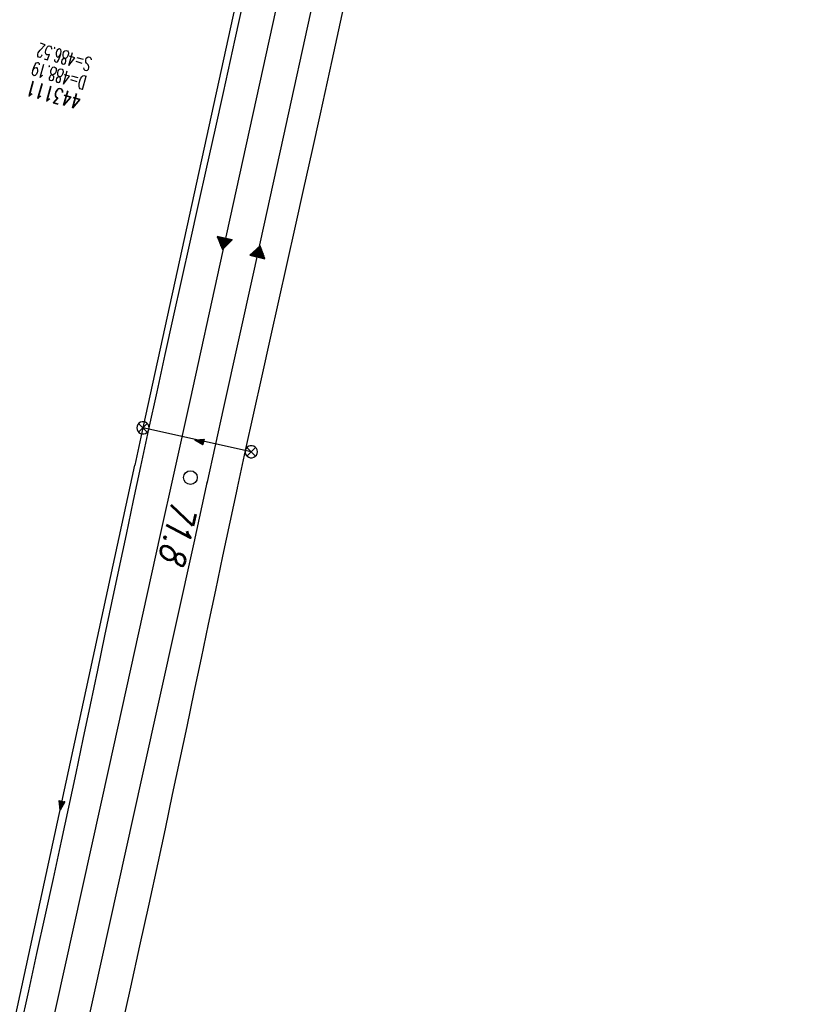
# Model space of a CAD drawing. Extents: x 459406 to 461721, y 413308 to 423218.
# Tile 141 of 256: x 461190 to 461292, y 418028 to 418157. Entities that reach past the tile are written whole.
import ezdxf

# ---------------------------------------------------------------- set-up
doc = ezdxf.new("R2010")
doc.units = 0
doc.header["$LTSCALE"] = 2
doc.header["$MEASUREMENT"] = 0
doc.linetypes.add('AUSGEZOGEN', pattern=[0])
doc.linetypes.add('STRICHPT-X3', pattern=[3, 1.5, -0.75, 0, -0.75])
for name, color, linetype in [('A-Böschungen', 15, 'CONTINUOUS'), ('ACHSE', 1, 'STRICHPT-X3'), ('FBR', 8, 'CONTINUOUS'), ('LAGEPLAN', 15, 'AUSGEZOGEN'), ('NBS-TRASSE', 7, 'CONTINUOUS'), ('SCHACHTNR', 6, 'CONTINUOUS')]:
    doc.layers.add(name, color=color, linetype=linetype)
doc.styles.add('ROMANS', font='romans.shx', dxfattribs={"width": 0.8})
doc.styles.get("Standard").update_dxf_attribs({"font": 'TXT.SHX'})

msp = doc.modelspace()

# ---------------------------------------------------------------- linework, layer by layer
at = {"layer": 'A-Böschungen'}
for points in [[(461229.46, 418205.17), (461229.2, 418203.96), (461227.43, 418195.79), (461225.93, 418188.84), (461224.42, 418181.87), (461222.89, 418174.85), (461221.38, 418167.9), (461219.86, 418160.93), (461218.32, 418153.94), (461216.78, 418146.98), (461215.7, 418142.08), (461214.62, 418137.24), (461213.54, 418132.36), (461212.44, 418127.45), (461211.36, 418122.58), (461210.28, 418117.69), (461209.2, 418112.81), (461208.14, 418107.94), (461207.07, 418103.05), (461206.02, 418098.17)], [(461242.29, 418203.09), (461241.89, 418201.21), (461240.13, 418193.08), (461238.61, 418186.07), (461237.1, 418179.12), (461235.57, 418172.12), (461234.05, 418165.13), (461232.52, 418158.16), (461230.98, 418151.18), (461229.44, 418144.21), (461228.35, 418139.3), (461227.27, 418134.46), (461226.18, 418129.56), (461225.09, 418124.69), (461224, 418119.81), (461222.92, 418114.91), (461221.83, 418110.02), (461220.76, 418105.15), (461219.69, 418100.26), (461218.63, 418095.37)], [(461206.02, 418098.17), (461205.06, 418093.72), (461204.12, 418089.29), (461203.18, 418084.86), (461202.24, 418080.36), (461201.33, 418076.05), (461200.39, 418071.57), (461199.44, 418067.06), (461198.5, 418062.59), (461197.56, 418058.15), (461196.61, 418053.71), (461195.65, 418049.25), (461194.6, 418044.37), (461193.53, 418039.48), (461192.46, 418034.6), (461191.38, 418029.72), (461190.29, 418024.83)], [(461218.64, 418095.36), (461217.68, 418090.92), (461216.73, 418086.47), (461215.79, 418082.03), (461214.85, 418077.57), (461213.92, 418073.15), (461212.98, 418068.71), (461212.04, 418064.22), (461211.1, 418059.79), (461210.16, 418055.34), (461209.21, 418050.89), (461208.26, 418046.45), (461207.08, 418041.02), (461205.9, 418035.61), (461204.7, 418030.18), (461203.5, 418024.74)]]:
    msp.add_lwpolyline(points, dxfattribs=at)
at = {"layer": 'ACHSE', "flags": 128}
msp.add_lwpolyline([(461161.88, 420437.76, -0.000001), (461165.78, 420419.42, -0.000002), (461167.09, 420413.31), (461177.49, 420364.41), (461187.91, 420315.5), (461193.11, 420291.05), (461198.32, 420266.6, 0.000013), (461200.55, 420256.1, -0.000008), (461202.78, 420245.61, -0.000126), (461202.84, 420245.34, -0.000011), (461203.52, 420242.15, -0.001203), (461205.52, 420232.59, -0.000771), (461208.59, 420217.67, -0.001324), (461210.77, 420206.86, -0.001044), (461213.46, 420193.14, -0.001041), (461215.82, 420180.84, -0.001046), (461218.13, 420168.58, -0.001043), (461220.38, 420156.31, -0.00104), (461222.59, 420143.98, -0.00104), (461224.74, 420131.65, -0.001043), (461226.84, 420119.35, -0.001046), (461228.88, 420107.04, -0.001042), (461230.89, 420094.68, -0.001044), (461232.83, 420082.32, -0.001045), (461234.73, 420069.98, -0.001048), (461236.57, 420057.6, -0.00105), (461238.36, 420045.24, -0.001042), (461240.1, 420032.88, -0.00104), (461241.79, 420020.48, -0.001038), (461243.43, 420008.07, -0.00104), (461245.01, 419995.69, -0.001048), (461246.55, 419983.28, -0.001048), (461248.03, 419970.87, -0.001045), (461249.46, 419958.47, -0.001042), (461250.84, 419946.03, -0.00104), (461252.16, 419933.58, -0.001043), (461253.44, 419921.16, -0.001047), (461254.66, 419908.73, -0.001046), (461255.83, 419896.28, -0.001044), (461256.95, 419883.83, -0.001044), (461258.01, 419871.37, -0.001042), (461259.03, 419858.92, -0.001041), (461259.99, 419846.45, -0.001045), (461260.9, 419833.96, -0.00105), (461261.76, 419821.51, -0.001044), (461262.56, 419809.09, -0.001035), (461263.31, 419796.56, -0.001039), (461264.02, 419784.01, -0.001052), (461264.67, 419771.6, -0.001051), (461265.26, 419759.2, -0.001036), (461265.81, 419746.63, -0.001035), (461266.31, 419734.06, -0.001048), (461266.74, 419721.64, -0.001053), (461267.13, 419709.21, -0.001043), (461267.47, 419696.65, -0.001038), (461267.78, 419683.02, -0.001246), (461267.99, 419671.66, -0.000845), (461268.2, 419656.35, -0.001335), (461268.29, 419646.66, -0.000076), (461268.34, 419639.67, -0.000344), (461268.35, 419638.12, -0.000008), (461268.39, 419629.89, 0.000017), (461268.44, 419621.66, 0.000001), (461268.5, 419609.16, -0.000009), (461268.57, 419596.66, -0.000011), (461268.64, 419584.16, 0.000013), (461268.7, 419571.66, 0.000007), (461268.77, 419559.16, -0.00001), (461268.84, 419546.66), (461269.1, 419496.66), (461269.37, 419446.66), (461269.63, 419396.66), (461269.9, 419346.67), (461270.16, 419296.67), (461270.43, 419246.67), (461270.69, 419196.67), (461270.96, 419146.67), (461271.22, 419096.67), (461271.49, 419046.67), (461271.75, 418996.67, -0.00001), (461271.82, 418984.17, 0.000007), (461271.88, 418971.67, 0.000013), (461271.95, 418959.17, -0.00001), (461272.02, 418946.67, -0.00001), (461272.08, 418934.17, 0.00001), (461272.15, 418921.67, 0.00001), (461272.21, 418909.17, -0.00001), (461272.28, 418896.67, -0.00001), (461272.35, 418884.17, 0.00001), (461272.41, 418871.67, 0.00001), (461272.48, 418859.17, -0.000008), (461272.55, 418846.67, -0.000012), (461272.61, 418834.17, 0.000001), (461272.68, 418821.67, 0.000028), (461272.72, 418813.34, -0.000014), (461272.77, 418805, -0.000517), (461272.77, 418803.54, -0.00011), (461272.79, 418796.67, -0.00198), (461272.78, 418786.97, -0.001256), (461272.67, 418771.67, -0.001874), (461272.51, 418760.32, -0.00156), (461272.22, 418746.68, -0.001561), (461271.89, 418734.16, -0.001568), (461271.47, 418721.69, -0.001564), (461270.98, 418709.23, -0.001556), (461270.41, 418696.71, -0.001558), (461269.76, 418684.2, -0.001564), (461269.03, 418671.75, -0.001572), (461268.22, 418659.29, -0.001568), (461267.34, 418646.81, -0.001561), (461266.38, 418634.35, -0.001559), (461265.34, 418621.89, -0.001562), (461264.22, 418609.41, -0.001569), (461263.02, 418597, -0.001568), (461261.75, 418584.58, -0.001563), (461260.4, 418572.14, -0.001556), (461258.97, 418559.71, -0.001558), (461257.46, 418547.31, -0.001565), (461255.88, 418534.9, -0.001566), (461254.22, 418522.52, -0.001565), (461252.48, 418510.16, -0.001561), (461250.66, 418497.77, -0.001562), (461248.77, 418485.4, -0.001565), (461246.8, 418473.07, -0.001567), (461244.75, 418460.75, -0.001565), (461242.63, 418448.42, -0.001562), (461240.43, 418436.12, -0.001561), (461238.15, 418423.83, -0.001563), (461235.79, 418411.54, -0.001567), (461233.36, 418399.29, -0.001565), (461230.85, 418387.07, -0.00156), (461228.26, 418374.82, -0.001559), (461225.6, 418362.59, -0.001563), (461222.86, 418350.41, -0.001567), (461220.05, 418338.24, -0.001564), (461217.16, 418326.07, -0.001562), (461214.19, 418313.92, -0.001563), (461211.15, 418301.8, -0.001563), (461207.62, 418288.1, -0.002038), (461204.84, 418277.61, -0.001089), (461200.88, 418263.05, -0.001658), (461198.22, 418253.5, -0.000013), (461197.53, 418251.04, -0.000228), (461197.49, 418250.9, -0.000007), (461194.46, 418240.17, 0.000006), (461191.43, 418229.44), (461184.63, 418205.39), (461177.83, 418181.33, 0.000005), (461174.44, 418169.3, -0.000005), (461171.04, 418157.27, -0.000019), (461167.64, 418145.24, 0.000019), (461164.24, 418133.21), (461157.44, 418109.15), (461150.65, 418085.09, 0.000005), (461147.25, 418073.06, -0.000001), (461143.85, 418061.03, -0.000002), (461140.45, 418049.01, -0.000002), (461137.05, 418036.98, -0.000015), (461133.65, 418024.95, 0.000019), (461130.25, 418012.92), (461123.46, 417988.86), (461116.66, 417964.8, 0.000001), (461115.31, 417960.01, 0.000001), (461112.35, 417949.55, 0.000375), (461111.88, 417947.88, 0.000088), (461109.88, 417940.74, 0.001331), (461107.28, 417931.38, 0.000846), (461103.25, 417916.63, 0.001238), (461100.29, 417905.61, 0.001041), (461096.83, 417892.47, 0.001036), (461093.69, 417880.37, 0.001036), (461090.61, 417868.26, 0.001038), (461087.57, 417856.12, 0.00104), (461084.59, 417844, 0.001041), (461081.65, 417831.86, 0.001037), (461078.77, 417819.68, 0.001037), (461075.93, 417807.51, 0.001036), (461073.15, 417795.32, 0.001043), (461070.41, 417783.09, 0.001049), (461067.73, 417770.91, 0.00104), (461065.11, 417758.74, 0.001034), (461062.53, 417746.46, 0.00103), (461059.99, 417734.18, 0.001036), (461057.52, 417721.97, 0.001044), (461055.1, 417709.74, 0.001039), (461052.71, 417697.44, 0.00104), (461050.38, 417685.14, 0.001043), (461048.11, 417672.86, 0.001039), (461045.89, 417660.59, 0.001034), (461043.72, 417648.25, 0.001037), (461041.59, 417635.89, 0.001045), (461039.53, 417623.61, 0.001043), (461037.52, 417611.32, 0.001035), (461035.54, 417598.93, 0.001032), (461033.62, 417586.54, 0.001037), (461031.76, 417574.21, 0.001044), (461029.95, 417561.86, 0.001041), (461028.19, 417549.47, 0.001039), (461026.47, 417537.08, 0.00104), (461024.82, 417524.7, 0.001038), (461023.21, 417512.31, 0.001036), (461021.65, 417499.9, 0.001039), (461020.15, 417487.47, 0.001043), (461018.7, 417475.08, 0.001041), (461017.3, 417462.68, 0.001038), (461015.95, 417450.23, 0.001035), (461014.65, 417437.76, 0.00104), (461013.4, 417425.36, 0.001038), (461012.21, 417412.95, 0.001032), (461011.07, 417400.47, 0.001036), (461009.97, 417388, 0.001039), (461008.93, 417375.56, 0.001048), (461007.95, 417363.09, 0.001048), (461007.01, 417350.63, 0.001037), (461005.98, 417336.12, 0.001443), (461005.3, 417325.69, 0.000621), (461004.39, 417310.95, 0.000896), (461003.79, 417300.74, 0.000001), (461003.78, 417300.53, 0.000151), (461003.78, 417300.53, 0.000033), (461003.08, 417288.15, -0.000002), (461002.39, 417275.78), (461000.98, 417250.82), (460999.58, 417225.86), (460996.77, 417175.93), (460993.97, 417126.01, 0), (460992.56, 417101.05, 0), (460991.16, 417076.09), (460988.35, 417026.17, 0.000005), (460987.42, 417009.53, 0.000002), (460985.55, 416976.25)], format="xyb", dxfattribs=at)
at = {"layer": 'FBR'}
for points in [[(461188.42, 418282.04, -0.001089), (461184.48, 418267.55, -0.001658), (461181.86, 418258.11, -0.000013), (461181.17, 418255.65, -0.000228), (461181.13, 418255.52, -0.000007), (461178.1, 418244.79, 0.000006), (461175.07, 418234.07), (461168.27, 418210.01), (461161.47, 418185.95, 0.000005), (461158.08, 418173.92, -0.000005), (461154.68, 418161.89, -0.000019), (461151.28, 418149.86, 0.000019), (461147.88, 418137.83), (461141.08, 418113.77), (461134.29, 418089.72, 0.000005), (461130.89, 418077.69, -0.000001), (461127.49, 418065.66, -0.000002), (461124.09, 418053.63, -0.000002), (461120.69, 418041.6, -0.000015), (461117.29, 418029.57, 0.000019), (461113.89, 418017.54)], [(461205.93, 418288.54, -0.002038), (461203.15, 418278.07, -0.001089), (461199.19, 418263.52, -0.001658), (461196.54, 418253.98, -0.000013), (461195.85, 418251.52, -0.000228), (461195.81, 418251.38, -0.000007), (461192.78, 418240.65, 0.000006), (461189.74, 418229.92), (461182.95, 418205.86), (461176.15, 418181.8, 0.000005), (461172.75, 418169.77, -0.000005), (461169.35, 418157.74, -0.000019), (461165.95, 418145.71, 0.000019), (461162.55, 418133.69), (461155.76, 418109.63), (461148.96, 418085.57, 0.000005), (461145.56, 418073.54, -0.000001), (461142.16, 418061.51, -0.000002), (461138.77, 418049.48, -0.000002), (461135.37, 418037.45, -0.000015), (461131.97, 418025.42, 0.000019), (461128.57, 418013.39)], [(461172.64, 418156.5, -0.000019), (461169.32, 418144.76, 0.000019), (461165.92, 418132.73), (461159.13, 418108.68), (461152.33, 418084.62, 0.000005), (461148.93, 418072.59, -0.000001), (461145.53, 418060.56, -0.000002), (461142.13, 418048.53, -0.000002), (461138.74, 418036.5, -0.000015), (461135.34, 418024.47, 0.000019), (461131.94, 418012.44)], [(461224.31, 418283.75, -0.002038), (461221.49, 418273.12, -0.001089), (461217.51, 418258.49, -0.001658), (461214.83, 418248.83, -0.000013), (461214.14, 418246.37, -0.000228), (461214.09, 418246.21, -0.000007), (461211.06, 418235.48, 0.000006), (461208.03, 418224.75), (461201.23, 418200.7), (461194.43, 418176.64, 0.000005), (461191.04, 418164.61, -0.000005), (461187.64, 418152.58, -0.000019), (461184.24, 418140.55, 0.000019), (461180.84, 418128.52), (461174.04, 418104.46), (461167.25, 418080.4, 0.000005), (461163.85, 418068.37, -0.000001), (461160.45, 418056.35, -0.000002), (461157.05, 418044.32, -0.000002), (461153.65, 418032.29, -0.000015), (461150.25, 418020.26, 0.000019), (461146.85, 418008.23)], [(461100.3, 417969.43, 0.000001), (461098.95, 417964.64)], [(461114.97, 417965.28, 0.000001), (461113.62, 417960.49)], [(461118.34, 417964.33, 0.000001), (461116.99, 417959.54)], [(461133.26, 417960.11, 0.000001), (461131.91, 417955.32)]]:
    msp.add_lwpolyline(points, format="xyb", dxfattribs=at)
at = {"layer": 'LAGEPLAN', "linetype": 'Continuous'}
for p, q in [((461206.9, 418102.64), (461205.76, 418103.78)), ((461205.76, 418102.64), (461206.9, 418103.78)), ((461220.45, 418100.09), (461206.33, 418103.21)), ((461221.03, 418099.53), (461219.89, 418100.67)), ((461219.89, 418099.53), (461221.03, 418100.67)), ((461185.13, 418005.38), (461205.27, 418098.33))]:
    msp.add_line(p, q, dxfattribs=at)
for points in [[(461227.69, 418200.87), (461206.33, 418103.21), (461205.27, 418098.33)], [(461207.13, 418103.21), (461207.1, 418103.44), (461207.01, 418103.64), (461206.86, 418103.82), (461206.67, 418103.94), (461206.45, 418104), (461206.22, 418104), (461206, 418103.94), (461205.81, 418103.82), (461205.66, 418103.64), (461205.57, 418103.44), (461205.53, 418103.21), (461205.57, 418102.99), (461205.66, 418102.78), (461205.81, 418102.61), (461206, 418102.48), (461206.22, 418102.42), (461206.45, 418102.42), (461206.67, 418102.48), (461206.86, 418102.61), (461207.01, 418102.78), (461207.1, 418102.99), (461207.13, 418103.21)], [(461213.08, 418101.64), (461214.16, 418101.04), (461214.16, 418101.04), (461213.1, 418101.64), (461213.09, 418101.65), (461214.16, 418101.06), (461214.17, 418101.07), (461213.11, 418101.64), (461214.16, 418101.08), (461214.16, 418101.08), (461213.13, 418101.65), (461214.32, 418101.75), (461214.16, 418101.07), (461214.16, 418101.1), (461213.15, 418101.64), (461214.31, 418101.73), (461214.16, 418101.11), (461213.18, 418101.63), (461214.29, 418101.72), (461214.15, 418101.13), (461213.21, 418101.63), (461214.28, 418101.71), (461214.15, 418101.15), (461213.24, 418101.61), (461214.27, 418101.69), (461214.14, 418101.17), (461213.28, 418101.61), (461214.25, 418101.68), (461214.14, 418101.19), (461213.32, 418101.6), (461214.24, 418101.67), (461214.13, 418101.21), (461213.36, 418101.59), (461214.22, 418101.65), (461214.12, 418101.22), (461213.41, 418101.58), (461214.2, 418101.63), (461214.12, 418101.25), (461213.44, 418101.58), (461214.19, 418101.62), (461214.11, 418101.27), (461213.48, 418101.56), (461214.17, 418101.61), (461214.1, 418101.29), (461213.53, 418101.55), (461214.16, 418101.59), (461214.1, 418101.31), (461213.58, 418101.54), (461214.14, 418101.58), (461214.09, 418101.33), (461213.62, 418101.53), (461214.12, 418101.57), (461214.08, 418101.35), (461213.67, 418101.52), (461214.11, 418101.55), (461214.07, 418101.36), (461213.73, 418101.51), (461214.09, 418101.54), (461214.05, 418101.38), (461213.77, 418101.49), (461214.07, 418101.53), (461214.04, 418101.4), (461213.83, 418101.49), (461214.05, 418101.51), (461214.03, 418101.41), (461213.87, 418101.48), (461214.03, 418101.49), (461214.01, 418101.43), (461213.93, 418101.47), (461214.02, 418101.48), (461214, 418101.45), (461213.97, 418101.46), (461214, 418101.47)], [(461221.26, 418100.1), (461221.23, 418100.33), (461221.13, 418100.53), (461220.98, 418100.71), (461220.79, 418100.83), (461220.57, 418100.89), (461220.34, 418100.89), (461220.13, 418100.83), (461219.93, 418100.71), (461219.78, 418100.53), (461219.69, 418100.33), (461219.66, 418100.1), (461219.69, 418099.88), (461219.78, 418099.67), (461219.93, 418099.5), (461220.13, 418099.37), (461220.34, 418099.31), (461220.57, 418099.31), (461220.79, 418099.37), (461220.98, 418099.5), (461221.13, 418099.67), (461221.23, 418099.88), (461221.26, 418100.1)], [(461196.13, 418054.4), (461195.52, 418053.3), (461195.39, 418054.55)], [(461195.53, 418053.31), (461196.12, 418054.4), (461196.11, 418054.4), (461195.53, 418053.33), (461195.52, 418053.32), (461196.1, 418054.4), (461196.09, 418054.41), (461195.53, 418053.34), (461196.08, 418054.4), (461196.07, 418054.4), (461195.53, 418053.36), (461195.4, 418054.55), (461196.09, 418054.4), (461196.06, 418054.4), (461195.53, 418053.38), (461195.42, 418054.54), (461196.04, 418054.4), (461195.54, 418053.41), (461195.44, 418054.52), (461196.03, 418054.39), (461195.54, 418053.44), (461195.45, 418054.52), (461196.01, 418054.38), (461195.56, 418053.48), (461195.46, 418054.5), (461195.99, 418054.38), (461195.56, 418053.51), (461195.48, 418054.48), (461195.97, 418054.38), (461195.57, 418053.56), (461195.49, 418054.47), (461195.95, 418054.37), (461195.57, 418053.6), (461195.51, 418054.45), (461195.93, 418054.36), (461195.58, 418053.64), (461195.52, 418054.43), (461195.9, 418054.36), (461195.59, 418053.67), (461195.54, 418054.42), (461195.89, 418054.35), (461195.61, 418053.72), (461195.55, 418054.41), (461195.86, 418054.34), (461195.62, 418053.77), (461195.56, 418054.39), (461195.84, 418054.33), (461195.63, 418053.82), (461195.58, 418054.38), (461195.83, 418054.33), (461195.63, 418053.86), (461195.59, 418054.36), (461195.81, 418054.31), (461195.64, 418053.9), (461195.6, 418054.34), (461195.8, 418054.3), (461195.66, 418053.97), (461195.62, 418054.32), (461195.78, 418054.29), (461195.67, 418054.01), (461195.63, 418054.3), (461195.76, 418054.28), (461195.68, 418054.06), (461195.65, 418054.28), (461195.75, 418054.26), (461195.69, 418054.11), (461195.67, 418054.27), (461195.73, 418054.25), (461195.69, 418054.16), (461195.68, 418054.26), (461195.71, 418054.24), (461195.69, 418054.21), (461195.69, 418054.23)]]:
    msp.add_lwpolyline(points, dxfattribs=at)
at = {"layer": 'NBS-TRASSE'}
for p, q in [((461216.03, 418128.2), (461216.03, 418128.2)), ((461216.08, 418128.07), (461216.11, 418128.18)), ((461216.19, 418128.17), (461216.14, 418127.93)), ((461216.19, 418127.8), (461216.27, 418128.15)), ((461216.34, 418128.13), (461216.24, 418127.66)), ((461216.3, 418127.53), (461216.42, 418128.12)), ((461216.5, 418128.1), (461216.35, 418127.39)), ((461216.4, 418127.26), (461216.58, 418128.08)), ((461216.66, 418128.07), (461216.46, 418127.13)), ((461216.51, 418126.99), (461216.73, 418128.05)), ((461216.81, 418128.03), (461216.56, 418126.86)), ((461216.62, 418126.72), (461216.89, 418128.02)), ((461216.97, 418128), (461216.67, 418126.59)), ((461216.75, 418126.57), (461217.05, 418127.98)), ((461217.13, 418127.97), (461216.85, 418126.67)), ((461216.95, 418126.78), (461217.2, 418127.95)), ((461217.28, 418127.93), (461217.06, 418126.88)), ((461217.16, 418126.98), (461217.36, 418127.92)), ((461217.44, 418127.9), (461217.26, 418127.08)), ((461217.37, 418127.18), (461217.52, 418127.88)), ((461217.6, 418127.87), (461217.47, 418127.28)), ((461217.57, 418127.38), (461217.67, 418127.85)), ((461217.75, 418127.83), (461217.68, 418127.48)), ((461217.78, 418127.58), (461217.83, 418127.82)), ((461217.91, 418127.8), (461217.88, 418127.68)), ((461220.54, 418125.68), (461220.62, 418126.03)), ((461220.72, 418126.13), (461220.61, 418125.66)), ((461220.69, 418125.65), (461220.82, 418126.23)), ((461220.93, 418126.33), (461220.77, 418125.63)), ((461220.85, 418125.61), (461221.03, 418126.43)), ((461221.14, 418126.53), (461220.93, 418125.59)), ((461221.01, 418125.58), (461221.24, 418126.63)), ((461221.35, 418126.73), (461221.08, 418125.56)), ((461221.16, 418125.54), (461221.45, 418126.83)), ((461221.56, 418126.93), (461221.24, 418125.52)), ((461221.32, 418125.51), (461221.63, 418126.91)), ((461221.69, 418126.78), (461221.4, 418125.49)), ((461221.47, 418125.47), (461221.74, 418126.64)), ((461221.79, 418126.51), (461221.55, 418125.45)), ((461221.63, 418125.44), (461221.84, 418126.37)), ((461221.89, 418126.24), (461221.71, 418125.42)), ((461221.79, 418125.4), (461221.94, 418126.1)), ((461220.38, 418125.72), (461220.41, 418125.83)), ((461220.51, 418125.93), (461220.46, 418125.7)), ((461222, 418125.97), (461221.86, 418125.38)), ((461221.94, 418125.37), (461222.05, 418125.83)), ((461222.1, 418125.7), (461222.02, 418125.35)), ((461222.1, 418125.33), (461222.15, 418125.56)), ((461222.2, 418125.43), (461222.18, 418125.31)), ((461222.25, 418125.29), (461222.25, 418125.3))]:
    msp.add_line(p, q, dxfattribs=at)
for points in [[(461233.78, 418204.47), (461231.79, 418195.21), (461227.96, 418177.54), (461224.11, 418159.89), (461220.25, 418142.23), (461216.37, 418124.58), (461212.48, 418106.93), (461210.36, 418097.32)], [(461238.23, 418203.75), (461236.17, 418194.18), (461232.34, 418176.51), (461228.49, 418158.84), (461224.62, 418141.18), (461220.74, 418123.52), (461216.85, 418105.86), (461214.66, 418095.95)], [(461216.03, 418128.2), (461216.7, 418126.52), (461217.99, 418127.78), (461216.03, 418128.2)], [(461222.25, 418125.3), (461221.61, 418126.98), (461220.3, 418125.74), (461222.25, 418125.3)], [(461210.36, 418097.32), (461208.58, 418089.29), (461201.86, 418058.89), (461175.34, 417939.11), (461171.43, 417921.45), (461167.52, 417903.8), (461163.62, 417886.14), (461159.73, 417868.48), (461155.86, 417850.82), (461151.99, 417833.15), (461149.91, 417823.57)], [(461214.73, 418096.25), (461212.95, 418088.21), (461206.22, 418057.8), (461179.7, 417938.01), (461175.8, 417920.37), (461171.89, 417902.72), (461168, 417885.07), (461164.11, 417867.42), (461160.23, 417849.77), (461156.37, 417832.11), (461154.36, 417822.85)]]:
    msp.add_lwpolyline(points, dxfattribs=at)
msp.add_circle((461212.53, 418096.72), 0.892, dxfattribs=at)

# ---------------------------------------------------------------- texts
at = {"layer": 'NBS-TRASSE', "oblique": 15.356, "width": 0.777767}
msp.add_text('71.8', height=3.375, rotation=257.5177, dxfattribs=at).set_placement((461210.18, 418093.91))
at = {"layer": 'SCHACHTNR', "style": 'ROMANS'}
for s, height, width, p in [('S=486.52', 1.8, 0.6, (461199.77, 418151.49)), ('D=488.19', 1.8, 0.6, (461199.12, 418149.08)), ('443111', 2, 0.7, (461198.43, 418146.67))]:
    msp.add_text(s, height=height, rotation=164.2234, dxfattribs=dict(at, width=width)).set_placement(p)

doc.saveas('drawing.dxf')
